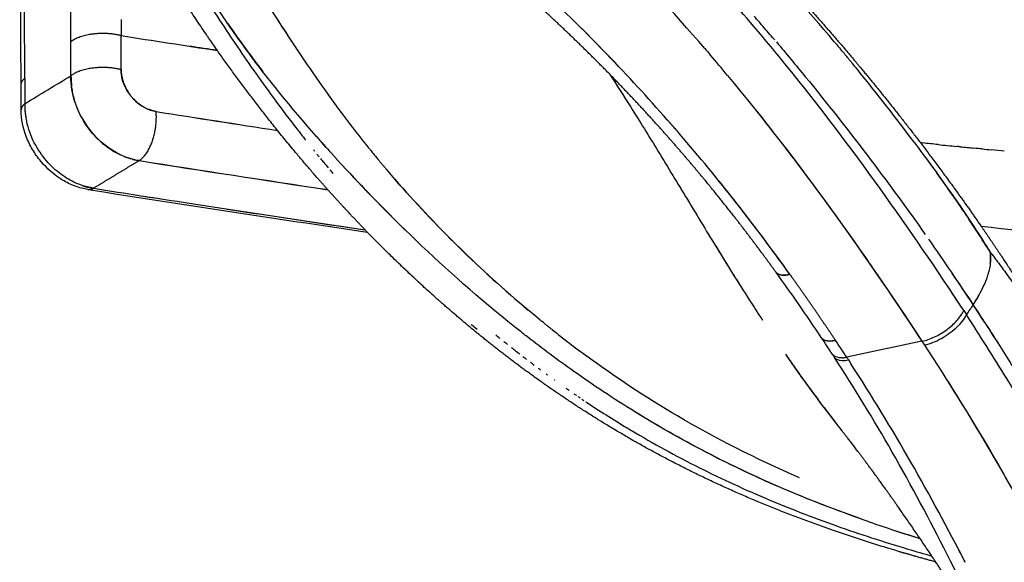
# Model space of a CAD drawing. Header units: millimetres. Extents: x 0 to 1905, y 0 to 2577.
# Tile 57 of 70: x 1184 to 1238, y 2070 to 2099. Entities that reach past the tile are written whole.
import ezdxf

# ---------------------------------------------------------------- set-up
doc = ezdxf.new("R2010")
doc.units = ezdxf.units.MM
doc.header["$MEASUREMENT"] = 0
doc.layers.add('Crea2D$visibili$linee', color=7, linetype='Continuous', true_color=0x000000)
doc.layers.add('Crea2D$visibili$tangenti', color=7, linetype='Continuous', true_color=0x000000)

msp = doc.modelspace()

# ---------------------------------------------------------------- linework, layer by layer
at = {"layer": 'Crea2D$visibili$linee'}
for p, q in [((1187.296, 2095.053), (1187.288, 2095.054)), ((1226.134, 2085.668), (1226.127, 2085.677))]:
    msp.add_line(p, q, dxfattribs=at)
for centre, radius, start, end in [((-24739.131, 2033.921), 25923.58, 0.1371407, 0.1932551), ((-27051.604, 2028.959), 28236.26, 0.1366623, 0.185422), ((1144.545, 2031.31), 104.599, 40.40665, 45.62438), ((1137.997, 2026.255), 110.053, 40.63545, 44.81758), ((1145.315, 2027.971), 108.965, 40.20081, 43.83266), ((1281.411, 2152.503), 98.575, 212.52911, 213.33745), ((1150.408, 2033.988), 91.53, 43.11249, 45.63115), ((1246.896, 2134.789), 62.381, 214.65558, 217.6392), ((1137.59, 2025.354), 113.755, 39.01942, 40.42022), ((1126.629, 2014.326), 129.632, 40.98145, 41.0048), ((1815.959, 6150.819), 4100.278, 261.216012, 261.289957), ((1133.174, 2022.043), 116.457, 40.44328, 40.45329), ((1127.753, 2017.534), 123.508, 39.72921, 40.40373), ((1191.751, 2096.795), 1.94, 180.2556, 189.8598), ((1139.692, 2023.254), 116.304, 36.75617, 39.17635), ((1185.067, 2095.677), 0.799, 127.8552, 131.1301), ((1257.314, 2135.981), 69.356, 214.59169, 218.30936), ((1192.257, 2096.875), 2.444, 218.0658, 222.1822), ((1188.514, 2094.873), 3.936, 179.0838, 189.4764), ((1458.864, 3796.493), 1722.823, 261.079253, 261.301063), ((1793.478, 5960.258), 3912.305, 261.151959, 261.249615), ((1135.077, 2019.79), 112.427, 41.02445, 41.04237), ((1258.444, 2144.175), 77.267, 221.31039, 222.21178), ((1292.708, 2670.393), 580.632, 264.119572, 264.130475), ((1444.661, 3706.2), 1634.195, 261.062864, 261.426349), ((1700.168, 5373.768), 3321.218, 261.177638, 261.356404), ((1267.963, 2152.481), 89.898, 222.61553, 225.75931), ((1148.056, 2030.691), 95.475, 37.03032, 39.67429), ((1253.109, 2132.949), 64.18, 220.99376, 230.0826), ((1173.246, 2046.848), 75.294, 34.1211, 36.0957), ((1850.523, 6332.043), 4293.081, 261.126621, 261.196689), ((1422.465, 3579.497), 1507.561, 261.054352, 261.636081), ((1409.466, 3490.787), 1417.797, 261.2382, 261.62872), ((1374.558, 3254.085), 1178.54, 261.26433, 261.632649), ((1365.393, 3197.136), 1116.311, 263.37044, 264.272147), ((1039.201, 1950.049), 230.946, 35.96512, 36.60508), ((1393.681, 2192.374), 201.245, 211.47735, 212.17878), ((1131.286, 2017.788), 116.089, 33.72953, 35.84688), ((1147.735, 2028.735), 96.66, 36.0539, 36.05866), ((1133.324, 2018.406), 114.392, 35.988, 35.99204), ((1107.546, 1998.77), 154.245, 33.55285, 34.30014), ((1114.646, 2003.462), 145.735, 32.57669, 33.55824), ((1251.505, 2130.813), 61.51, 231.50491, 233.7243), ((1228.12, 2082.438), 0.343, 213.3816, 231.9368), ((1120.319, 2010.438), 129.292, 33.25539, 33.73828), ((1108.644, 2002.069), 144.202, 33.70698, 33.71153), ((1250.698, 2131.787), 63.908, 231.60243, 232.12687), ((1299.213, 2131.938), 89.091, 214.70307, 215.07956), ((1107.203, 2001.112), 145.933, 33.48812, 33.49038), ((1296.109, 2129.757), 85.297, 215.07884, 215.57622), ((1228.844, 2081.393), 0.371, 213.1831, 242.8652), ((1228.902, 2082.625), 1.488, 273.222, 282.1552), ((1248.223, 2128.508), 59.799, 234.29741, 234.33096), ((1251.94, 2149.745), 74.611, 250.73681, 250.73961), ((1257.887, 2151.382), 83.774, 250.87547, 252.85754), ((1258.372, 2152.418), 84.91, 251.80715, 252.75445)]:
    msp.add_arc(centre, radius, start, end, dxfattribs=at)
for points in [[(1187.078, 2098.299), (1187.066, 2102.796), (1187.053, 2107.294), (1187.041, 2111.798)], [(1219.474, 2094.066), (1217.36, 2096.468), (1215.116, 2098.807), (1212.637, 2101.114)], [(1197.94, 2100.068), (1198.66, 2098.928), (1199.413, 2097.772), (1200.219, 2096.606)], [(1189.805, 2099.501), (1189.806, 2099.211), (1189.807, 2098.922), (1189.807, 2098.633)], [(1224.456, 2099.38), (1224.367, 2099.483), (1224.277, 2099.586), (1224.188, 2099.688)], [(1224.823, 2098.956), (1224.712, 2099.084), (1224.601, 2099.213), (1224.491, 2099.34)], [(1224.823, 2098.956), (1224.846, 2098.929), (1224.87, 2098.902), (1224.894, 2098.874)], [(1225.187, 2098.532), (1225.089, 2098.646), (1224.991, 2098.76), (1224.893, 2098.874)], [(1189.811, 2096.786), (1189.809, 2097.354), (1189.808, 2097.97), (1189.807, 2098.633)], [(1225.187, 2098.532), (1225.223, 2098.49), (1225.259, 2098.448), (1225.295, 2098.406)], [(1187.082, 2096.454), (1187.081, 2097.069), (1187.08, 2097.684), (1187.078, 2098.299)], [(1195.039, 2097.826), (1194.544, 2097.902), (1194.049, 2097.978), (1193.554, 2098.054)], [(1221.513, 2097.927), (1221.606, 2097.819), (1221.698, 2097.711), (1221.79, 2097.603)], [(1228.636, 2098.192), (1228.604, 2098.23), (1228.573, 2098.267), (1228.541, 2098.304)], [(1228.636, 2098.192), (1228.718, 2098.096), (1228.799, 2097.999), (1228.88, 2097.902)], [(1229.022, 2097.731), (1228.975, 2097.788), (1228.927, 2097.845), (1228.879, 2097.902)], [(1229.023, 2097.731), (1229.087, 2097.654), (1229.152, 2097.576), (1229.216, 2097.499)], [(1229.406, 2097.268), (1229.343, 2097.345), (1229.279, 2097.422), (1229.216, 2097.498)], [(1229.406, 2097.269), (1229.449, 2097.217), (1229.492, 2097.164), (1229.535, 2097.112)], [(1235.574, 2083.7), (1232.692, 2088.093), (1229.533, 2092.59), (1225.971, 2096.973)], [(1229.787, 2096.805), (1229.703, 2096.907), (1229.619, 2097.01), (1229.535, 2097.112)], [(1229.787, 2096.805), (1229.808, 2096.778), (1229.83, 2096.751), (1229.852, 2096.725)], [(1184.541, 2096.279), (1184.532, 2096.271), (1184.523, 2096.262), (1184.514, 2096.254)], [(1184.576, 2096.308), (1184.577, 2095.851), (1184.578, 2095.394), (1184.579, 2094.937)], [(1189.841, 2096.454), (1189.9, 2096.12), (1190.042, 2095.779), (1190.249, 2095.482)], [(1222.739, 2096.475), (1226.658, 2091.762), (1230.129, 2086.873), (1233.304, 2082.035)], [(1184.378, 2094.599), (1184.377, 2095.056), (1184.376, 2095.512), (1184.375, 2095.968)], [(1190.481, 2095.196), (1190.825, 2094.833), (1191.274, 2094.578), (1191.709, 2094.51)], [(1219.872, 2093.611), (1219.74, 2093.763), (1219.608, 2093.915), (1219.475, 2094.066)], [(1220.142, 2093.3), (1220.06, 2093.395), (1219.978, 2093.49), (1219.896, 2093.585)], [(1202.892, 2092.987), (1202.953, 2092.911), (1203.014, 2092.834), (1203.075, 2092.758)], [(1226.127, 2085.677), (1224.263, 2088.278), (1222.284, 2090.819), (1220.142, 2093.3)], [(1203.147, 2092.668), (1203.123, 2092.698), (1203.099, 2092.728), (1203.075, 2092.758)], [(1203.147, 2092.668), (1203.203, 2092.599), (1203.259, 2092.529), (1203.315, 2092.46)], [(1203.373, 2092.388), (1203.354, 2092.412), (1203.334, 2092.436), (1203.315, 2092.46)], [(1234.19, 2092.717), (1233.903, 2092.746), (1233.617, 2092.775), (1233.33, 2092.805)], [(1234.19, 2092.717), (1234.524, 2092.683), (1234.858, 2092.65), (1235.193, 2092.616)], [(1235.383, 2092.597), (1235.32, 2092.603), (1235.256, 2092.61), (1235.193, 2092.616)], [(1235.383, 2092.597), (1235.631, 2092.573), (1235.878, 2092.548), (1236.126, 2092.524)], [(1236.579, 2092.48), (1236.428, 2092.494), (1236.277, 2092.509), (1236.126, 2092.524)], [(1236.579, 2092.48), (1236.739, 2092.464), (1236.9, 2092.449), (1237.06, 2092.433)], [(1200.258, 2092.429), (1200.278, 2092.405), (1200.297, 2092.381), (1200.316, 2092.357)], [(1200.444, 2092.2), (1200.483, 2092.151), (1200.522, 2092.103), (1200.562, 2092.055)], [(1200.631, 2091.97), (1200.69, 2091.898), (1200.75, 2091.826), (1200.81, 2091.753)], [(1203.373, 2092.388), (1203.435, 2092.313), (1203.496, 2092.238), (1203.558, 2092.162)], [(1203.619, 2092.089), (1203.598, 2092.113), (1203.578, 2092.138), (1203.558, 2092.162)], [(1203.619, 2092.089), (1203.671, 2092.026), (1203.723, 2091.963), (1203.775, 2091.9)], [(1237.776, 2092.365), (1237.537, 2092.388), (1237.299, 2092.41), (1237.06, 2092.433)], [(1200.819, 2091.741), (1200.899, 2091.644), (1200.979, 2091.548), (1201.06, 2091.451)], [(1203.867, 2091.789), (1203.836, 2091.826), (1203.806, 2091.863), (1203.775, 2091.9)], [(1203.867, 2091.789), (1203.909, 2091.738), (1203.952, 2091.688), (1203.994, 2091.637)], [(1204.119, 2091.489), (1204.078, 2091.539), (1204.036, 2091.588), (1203.994, 2091.637)], [(1204.119, 2091.489), (1204.151, 2091.451), (1204.184, 2091.413), (1204.216, 2091.374)], [(1201.151, 2091.342), (1201.205, 2091.277), (1201.259, 2091.213), (1201.313, 2091.148)], [(1188.309, 2090.343), (1188.092, 2090.391), (1187.874, 2090.439), (1187.659, 2090.51)], [(1220.149, 2090.419), (1220.218, 2090.305), (1220.287, 2090.192), (1220.356, 2090.078)], [(1190.726, 2089.965), (1191.128, 2089.902), (1191.531, 2089.839), (1191.935, 2089.777)], [(1237.015, 2086.873), (1236.552, 2087.599), (1236.089, 2088.324), (1235.607, 2089.041)], [(1233.659, 2087.579), (1234.488, 2086.394), (1235.289, 2085.208), (1236.091, 2084.022)], [(1237.099, 2086.764), (1237.071, 2086.801), (1237.043, 2086.837), (1237.015, 2086.873)], [(1235.574, 2083.7), (1235.367, 2084.013), (1235.159, 2084.326), (1234.951, 2084.638)], [(1236.091, 2084.022), (1235.965, 2083.843), (1235.84, 2083.665), (1235.715, 2083.486)], [(1208.828, 2082.951), (1208.934, 2082.863), (1209.041, 2082.776), (1209.149, 2082.689)], [(1212.515, 2083.238), (1212.576, 2083.188), (1212.638, 2083.138), (1212.7, 2083.087)], [(1212.865, 2082.954), (1212.81, 2082.999), (1212.755, 2083.043), (1212.7, 2083.087)], [(1212.864, 2082.954), (1212.941, 2082.893), (1213.017, 2082.831), (1213.094, 2082.77)], [(1210.16, 2082.382), (1210.233, 2082.322), (1210.306, 2082.262), (1210.379, 2082.203)], [(1211.876, 2082.273), (1211.787, 2082.342), (1211.699, 2082.411), (1211.611, 2082.48)], [(1213.218, 2082.671), (1213.176, 2082.704), (1213.135, 2082.737), (1213.094, 2082.77)], [(1210.598, 2082.026), (1210.665, 2081.972), (1210.733, 2081.917), (1210.8, 2081.864)], [(1228.046, 2082.097), (1228.19, 2082.048), (1228.383, 2082.048), (1228.598, 2082.103)], [(1228.908, 2081.637), (1228.807, 2081.789), (1228.706, 2081.942), (1228.604, 2082.094)], [(1233.304, 2082.035), (1231.941, 2081.747), (1230.578, 2081.458), (1229.215, 2081.17)], [(1233.304, 2082.035), (1233.35, 2081.965), (1233.396, 2081.895), (1233.442, 2081.824)], [(1234.374, 2082.189), (1234.063, 2082.015), (1233.737, 2081.886), (1233.442, 2081.824)], [(1211.621, 2081.219), (1211.692, 2081.164), (1211.762, 2081.11), (1211.833, 2081.055)], [(1225.889, 2081.332), (1226.856, 2079.928), (1227.873, 2078.538), (1228.956, 2077.175)], [(1228.533, 2081.19), (1228.503, 2081.237), (1228.472, 2081.285), (1228.441, 2081.332)], [(1229.215, 2081.17), (1229.114, 2081.324), (1229.013, 2081.478), (1228.911, 2081.632)], [(1212.039, 2080.898), (1212.109, 2080.845), (1212.179, 2080.792), (1212.25, 2080.739)], [(1229.312, 2081.022), (1229.351, 2080.962), (1229.39, 2080.903), (1229.429, 2080.843)], [(1235.656, 2070.016), (1233.779, 2073.688), (1231.727, 2077.307), (1229.429, 2080.843)], [(1212.462, 2080.58), (1212.503, 2080.549), (1212.544, 2080.519), (1212.585, 2080.489)], [(1212.891, 2080.263), (1212.916, 2080.244), (1212.942, 2080.226), (1212.967, 2080.207)], [(1213.976, 2079.487), (1214.031, 2079.449), (1214.086, 2079.41), (1214.141, 2079.372)], [(1214.402, 2079.192), (1214.448, 2079.161), (1214.494, 2079.129), (1214.541, 2079.097)], [(1214.616, 2079.046), (1214.658, 2079.017), (1214.7, 2078.989), (1214.742, 2078.96)], [(1214.832, 2078.9), (1214.87, 2078.875), (1214.908, 2078.849), (1214.945, 2078.824)], [(1235.594, 2070.141), (1235.501, 2070.327), (1235.408, 2070.513), (1235.314, 2070.698)], [(1235.587, 2070.153), (1235.6, 2070.128), (1235.612, 2070.104), (1235.625, 2070.08)]]:
    msp.add_open_spline(points, degree=3, dxfattribs=at)
for points, weights, knots in [([(1218.471, 2108.852), (1219.59, 2107.852), (1220.687, 2106.827), (1221.761, 2105.779), (1221.843, 2105.699), (1221.924, 2105.62), (1222.006, 2105.54), (1223.294, 2104.276), (1224.539, 2102.994), (1227.034, 2100.307), (1228.255, 2098.927), (1229.436, 2097.53), (1229.738, 2097.172), (1230.338, 2096.453), (1231.522, 2094.999), (1232.957, 2093.176), (1234.616, 2090.971), (1235.677, 2089.49), (1236.198, 2088.745), (1236.527, 2088.275), (1236.851, 2087.802), (1237.171, 2087.327), (1238.45, 2085.424), (1239.674, 2083.485), (1240.841, 2081.511), (1242.036, 2079.493), (1243.176, 2077.443), (1244.262, 2075.365), (1244.314, 2075.265), (1244.367, 2075.164), (1244.419, 2075.064), (1244.773, 2074.382), (1245.513, 2072.929), (1247.066, 2069.767), (1249.117, 2065.365), (1251.835, 2059.221), (1253.727, 2054.782), (1254.79, 2052.275), (1255.171, 2051.378), (1255.764, 2049.976), (1256.552, 2048.12), (1257.127, 2046.775), (1257.488, 2045.934), (1257.655, 2045.548), (1257.854, 2045.086), (1258.056, 2044.624), (1258.26, 2044.163), (1258.295, 2044.085), (1258.312, 2044.046), (1258.312, 2044.046)], [1, 0.999838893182, 0.999838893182, 1, 1, 1, 1, 1, 1, 1, 1, 1, 1, 1, 1, 1, 1, 1, 1, 0.999975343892, 0.999975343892, 1, 0.999722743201, 0.999722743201, 1, 0.999766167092, 0.999766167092, 1, 1, 1, 1, 1, 1, 1, 1, 1, 1, 1, 1, 1, 1, 1, 1, 1, 0.999993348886, 0.999993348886, 1, 1, 1, 1], [0, 0, 0, 0, 4.5023, 4.5023, 4.5023, 4.847834, 4.847834, 4.847834, 10.302632, 10.302632, 16.020044, 16.020044, 16.020044, 17.423742, 18.831348, 21.643951, 24.382916, 27.110199, 27.110199, 27.110199, 28.829052, 28.829052, 28.829052, 35.707607, 35.707607, 35.707607, 42.742467, 42.742467, 42.742467, 43.169501, 43.169501, 43.169501, 45.474165, 48.060016, 53.738234, 60.043252, 68.21403, 68.21403, 68.21403, 71.136791, 72.779747, 74.26456, 75.52513, 75.52513, 75.52513, 77.03629, 77.03629, 77.03629, 79.204096, 79.204096, 79.204096, 79.204096]), ([(1234.052, 2070.053), (1233.606, 2070.174), (1233.16, 2070.299), (1232.715, 2070.427), (1229.41, 2071.38), (1226.34, 2072.471), (1223.515, 2073.699), (1220.689, 2074.927), (1218.123, 2076.293), (1213.43, 2079.198), (1211.298, 2080.741), (1209.341, 2082.326), (1207.388, 2083.909), (1205.601, 2085.536), (1202.313, 2088.819), (1200.812, 2090.475), (1199.426, 2092.122), (1199.095, 2092.515), (1198.461, 2093.283), (1197.229, 2094.832), (1195.12, 2097.635), (1193.437, 2100.151), (1192.363, 2101.887)], [1, 0.999979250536, 0.999979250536, 1, 1, 1, 1, 1, 1, 1, 1, 1, 1, 1, 1, 1, 1, 1, 1, 1, 1, 1, 1], [0, 0, 0, 0, 1.388279, 1.388279, 1.388279, 19.083777, 19.083777, 19.083777, 36.787115, 36.787115, 54.548181, 54.548181, 54.548181, 72.279185, 72.279185, 89.99253, 89.99253, 89.99253, 91.534704, 92.979623, 95.930545, 102.055235, 102.055235, 102.055235, 102.055235]), ([(1225.376, 2085.786), (1224.892, 2086.455), (1224.399, 2087.121), (1223.393, 2088.443), (1222.881, 2089.1), (1221.314, 2091.054), (1220.23, 2092.336), (1219.098, 2093.598), (1217.957, 2094.869), (1216.783, 2096.11), (1215.574, 2097.317), (1214.371, 2098.518), (1213.136, 2099.684), (1211.868, 2100.816)], [1, 1, 1, 1, 1, 1, 1, 1, 0.999751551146, 0.999751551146, 1, 0.999746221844, 0.999746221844, 1], [0, 0, 0, 0, 2.792698, 2.792698, 5.581478, 5.581478, 11.153328, 11.153328, 11.153328, 16.277974, 16.277974, 16.277974, 21.375277, 21.375277, 21.375277, 21.375277]), ([(1190.426, 2091.923), (1190.546, 2091.894), (1190.667, 2091.868), (1190.788, 2091.845), (1189.962, 2091.344), (1189.136, 2090.844), (1188.309, 2090.343)], [1, 0.999802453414, 0.999802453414, 1, 1, 1, 1], [0, 0, 0, 0, 0.370192, 0.370192, 0.370192, 1.370192, 1.370192, 1.370192, 1.370192]), ([(1187.722, 2090.488), (1187.913, 2090.423), (1188.11, 2090.374), (1188.309, 2090.343), (1188.309, 2090.343), (1188.309, 2090.343), (1188.309, 2090.343)], [1, 0.997514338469, 0.997514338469, 1, 0.999996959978, 0.999993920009, 0.999990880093], [0, 0, 0, 0, 0.6060573, 0.6060573, 0.6060573, 0.6060748, 0.6060748, 0.6060748, 0.6060748]), ([(1228.598, 2082.103), (1227.796, 2083.305), (1226.975, 2084.494), (1226.134, 2085.668), (1225.856, 2085.595), (1225.577, 2085.601), (1225.432, 2085.725)], [1, 0.999907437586, 0.999907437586, 1, 1, 1, 1], [0, 0, 0, 0, 4.333727, 4.333727, 4.333727, 4.833727, 4.833727, 4.833727, 4.833727]), ([(1227.909, 2082.168), (1228.059, 2082.049), (1228.306, 2082.028), (1228.604, 2082.094), (1228.604, 2082.094), (1228.604, 2082.094), (1228.604, 2082.094)], [0.85405938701, 0.859503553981, 0.908150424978, 1, 1, 1, 1], [1.5296363, 1.5296363, 1.5296363, 1.5296363, 2, 2, 2, 2.0000518, 2.0000518, 2.0000518, 2.0000518]), ([(1237.291, 2065.001), (1236.874, 2065.673), (1236.454, 2066.343), (1236.03, 2067.01), (1235.856, 2067.284), (1235.518, 2067.812), (1234.849, 2068.847), (1233.708, 2070.582), (1232.71, 2072.049), (1232.038, 2073.008), (1230.719, 2074.891), (1229.651, 2076.301), (1228.957, 2077.176)], [1, 0.99998833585, 0.99998833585, 1, 1, 1, 1, 1, 1, 1, 1, 1, 1], [0, 0, 0, 0, 2.371024, 2.371024, 2.371024, 3.344957, 4.253452, 6.066512, 9.576455, 9.576455, 9.576455, 20.403741, 20.403741, 20.403741, 20.403741])]:
    msp.add_rational_spline(points, weights, degree=3, knots=knots, dxfattribs=at)
for points, knots in [([(1194.094, 2101.147), (1194.445, 2100.591), (1195.402, 2099.08), (1197.117, 2096.553), (1198.725, 2094.369), (1199.671, 2093.165), (1199.832, 2092.961)], [4.0038805, 4.0038805, 4.0038805, 4.0038805, 4.0485688, 4.1252749, 4.203062, 4.2189079, 4.2189079, 4.2189079, 4.2189079]), ([(1201.485, 2091.965), (1200.042, 2093.549), (1197.996, 2095.97), (1195.699, 2099.096), (1194.7, 2100.641), (1194.236, 2101.359)], [2.7498939, 2.7498939, 2.7498939, 2.7498939, 2.8749426, 2.9419276, 3, 3, 3, 3]), ([(1225.395, 2098.288), (1225.928, 2097.661), (1227.642, 2095.607), (1230.316, 2092.205), (1232.42, 2089.342), (1233.422, 2087.918), (1233.482, 2087.833)], [6.7180853, 6.7180853, 6.7180853, 6.7180853, 6.7555861, 6.8407126, 6.9199001, 6.9249064, 6.9249064, 6.9249064, 6.9249064]), ([(1190.333, 2095.369), (1190.23, 2095.498), (1190.04, 2095.784), (1189.844, 2096.278), (1189.822, 2096.614), (1189.811, 2096.786)], [2.519854, 2.519854, 2.519854, 2.519854, 2.6675574, 2.8296248, 3, 3, 3, 3]), ([(1187.652, 2090.512), (1187.621, 2090.523), (1187.314, 2090.629), (1186.711, 2090.948), (1185.901, 2091.616), (1185.193, 2092.547), (1184.669, 2093.706), (1184.61, 2094.516), (1184.579, 2094.937), (1185.413, 2095.443), (1186.248, 2095.948), (1187.082, 2096.454), (1187.09, 2096.242), (1187.098, 2096.029), (1187.122, 2095.816)], [0.113842, 0.113842, 0.113842, 0.113842, 0.130105, 0.274837, 0.434202, 0.608192, 0.796797, 1, 1, 1, 2, 2, 2, 2.10314, 2.10314, 2.10314, 2.10314]), ([(1190.788, 2091.845), (1189.824, 2091.996), (1188.838, 2092.604), (1187.456, 2094.328), (1187.058, 2095.443), (1187.082, 2096.453)], [0.006473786, 0.006473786, 0.006473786, 0.006473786, 0.008135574, 0.008135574, 0.009797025, 0.009797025, 0.009797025, 0.009797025]), ([(1216.357, 2096.526), (1216.729, 2095.951), (1217.604, 2094.576), (1219.004, 2092.316), (1220.583, 2089.705), (1222.248, 2086.943), (1223.618, 2084.754), (1224.437, 2083.497), (1224.638, 2083.191)], [4.2685556, 4.2685556, 4.2685556, 4.2685556, 4.3123876, 4.3719665, 4.4342242, 4.4988783, 4.5652541, 4.5866635, 4.5866635, 4.5866635, 4.5866635]), ([(1187.126, 2095.78), (1187.151, 2095.567), (1187.246, 2095.138), (1187.56, 2094.302), (1188.164, 2093.342), (1189, 2092.582), (1189.754, 2092.153), (1190.143, 2092.001), (1190.335, 2091.947)], [0, 0, 0, 0, 0.642151, 1.314942, 2.672345, 4.015761, 4.66876, 5.266905, 5.266905, 5.266905, 5.266905]), ([(1191.709, 2094.51), (1191.469, 2094.574), (1191.012, 2094.696), (1190.612, 2095.047), (1190.446, 2095.234)], [2, 2, 2, 2, 2.2451992, 2.4676801, 2.4676801, 2.4676801, 2.4676801]), ([(1188.009, 2090.279), (1187.891, 2090.298), (1187.654, 2090.348), (1187.182, 2090.498), (1186.374, 2090.892), (1185.785, 2091.41), (1185.451, 2091.809), (1185.365, 2091.912), (1185.205, 2092.121), (1184.921, 2092.559), (1184.533, 2093.353), (1184.379, 2094.102), (1184.378, 2094.597)], [0, 0, 0, 0, 0.360323, 0.726202, 1.482988, 3.044828, 3.044828, 3.044828, 3.449177, 3.832497, 4.608664, 6.092278, 6.092278, 6.092278, 6.092278]), ([(1224.269, 2094.597), (1225.022, 2093.654), (1227.037, 2091.058), (1230.082, 2086.859), (1232.249, 2083.614), (1233.304, 2082.035)], [6.5752243, 6.5752243, 6.5752243, 6.5752243, 6.6718605, 6.8402352, 7, 7, 7, 7]), ([(1232.874, 2092.852), (1232.987, 2092.701), (1233.485, 2092.033), (1234.319, 2090.89), (1235.329, 2089.456), (1236.221, 2088.135), (1236.758, 2087.282), (1237.015, 2086.873)], [5.7541872, 5.7541872, 5.7541872, 5.7541872, 5.7731806, 5.8382342, 5.8970971, 5.9507047, 6, 6, 6, 6]), ([(1206.149, 2087.208), (1204.504, 2088.768), (1202.972, 2090.345), (1201.516, 2091.93), (1201.5, 2091.948), (1201.485, 2091.965)], [-0.05224442, -0.05224442, -0.05224442, -0.05224442, -0.03499109, -0.03499109, -0.03480134, -0.03480134, -0.03480134, -0.03480134]), ([(1212.515, 2083.238), (1210.631, 2084.781), (1207.7, 2087.483), (1205.184, 2090.236), (1204.217, 2091.375)], [27.5127541, 27.5127541, 27.5127541, 27.5127541, 27.6397007, 27.7292161, 27.7292161, 27.7292161, 27.7292161]), ([(1211.611, 2082.48), (1211.584, 2082.501), (1209.625, 2084.044), (1207.817, 2085.629), (1206.149, 2087.208)], [2.4980938, 2.4980938, 2.4980938, 2.4980938, 2.4998488, 2.6248295, 2.6248295, 2.6248295, 2.6248295]), ([(1237.015, 2086.873), (1237.025, 2086.666), (1237.041, 2086.358), (1236.956, 2085.913), (1236.856, 2085.56), (1236.639, 2084.962), (1236.323, 2084.42), (1236.091, 2084.022)], [6, 6, 6, 6, 6.255127, 6.380283, 6.504542, 6.636075, 7, 7, 7, 7]), ([(1237.01, 2086.241), (1237.025, 2086.35), (1237.041, 2086.565), (1237.024, 2086.77), (1237.015, 2086.873)], [0.7449074, 0.7449074, 0.7449074, 0.7449074, 0.8714484, 1, 1, 1, 1]), ([(1237.099, 2086.764), (1237.183, 2086.656), (1237.437, 2086.325), (1237.88, 2085.726), (1238.576, 2084.746), (1239.361, 2083.581), (1240.555, 2081.736), (1241.392, 2080.364), (1241.961, 2079.397)], [1.00146086, 1.00146086, 1.00146086, 1.00146086, 1.00584549, 1.01481996, 1.02561709, 1.04518556, 1.06126049, 1.09843765, 1.09843765, 1.09843765, 1.09843765]), ([(1225.364, 2085.805), (1225.382, 2085.777), (1225.403, 2085.751), (1225.566, 2085.613), (1225.822, 2085.594), (1226.127, 2085.677)], [1.406141, 1.406141, 1.406141, 1.406141, 1.5, 1.5, 1.9999801, 1.9999801, 1.9999801, 1.9999801]), ([(1236.091, 2084.022), (1236.204, 2084.206), (1236.431, 2084.576), (1236.6, 2084.925), (1236.676, 2085.102), (1236.681, 2085.113)], [0, 0, 0, 0, 0.1641209, 0.3300548, 0.3412056, 0.3412056, 0.3412056, 0.3412056]), ([(1247.947, 2061.963), (1247.487, 2063.022), (1246.59, 2065.043), (1244.782, 2068.906), (1242.816, 2072.786), (1240.619, 2076.736), (1238.891, 2079.648), (1237.373, 2082.068), (1236.479, 2083.429), (1236.091, 2084.022)], [0, 0, 0, 0, 3.463519, 6.633364, 12.795672, 16.508538, 20.192547, 22.952874, 25.078258, 25.078258, 25.078258, 25.078258]), ([(1233.304, 2082.035), (1233.42, 2082.06), (1233.652, 2082.126), (1234.112, 2082.318), (1234.653, 2082.643), (1235.12, 2083.054), (1235.415, 2083.418), (1235.528, 2083.605), (1235.574, 2083.7)], [0, 0, 0, 0, 0.354659, 0.722667, 1.493505, 2.240356, 2.579701, 2.895934, 2.895934, 2.895934, 2.895934]), ([(1235.574, 2083.7), (1235.621, 2083.629), (1235.669, 2083.556), (1235.715, 2083.486), (1235.548, 2083.141), (1235.207, 2082.761), (1234.654, 2082.357), (1234.516, 2082.268), (1234.374, 2082.189)], [0, 0, 0, 0, 1, 1, 1, 1.5, 1.5, 1.65625, 1.65625, 1.65625, 1.65625]), ([(1242.556, 2071.825), (1241.12, 2074.576), (1238.926, 2078.461), (1236.454, 2082.33), (1235.715, 2083.486)], [1.8747908, 1.8747908, 1.8747908, 1.8747908, 1.962576, 2, 2, 2, 2]), ([(1230.441, 2072.232), (1228.931, 2072.758), (1225.822, 2073.947), (1221.576, 2075.949), (1217.721, 2078.144), (1214.545, 2080.256), (1212.687, 2081.641), (1211.876, 2082.273)], [2.1750788, 2.1750788, 2.1750788, 2.1750788, 2.2378769, 2.3093322, 2.376824, 2.4403287, 2.4924088, 2.4924088, 2.4924088, 2.4924088]), ([(1233.442, 2081.824), (1235.958, 2077.986), (1238.244, 2074.078), (1242.37, 2066.221), (1244.219, 2062.242), (1247.007, 2055.755), (1248.029, 2053.277), (1249.025, 2050.782)], [0.0000001, 0.0000001, 0.0000001, 0.0000001, 0.125, 0.125, 0.25, 0.25, 0.326526, 0.326526, 0.326526, 0.326526]), ([(1226.655, 2074.629), (1224.259, 2075.662), (1220.146, 2077.763), (1216.635, 2080.103), (1215.11, 2081.223)], [27.2520916, 27.2520916, 27.2520916, 27.2520916, 27.3617219, 27.4566982, 27.4566982, 27.4566982, 27.4566982]), ([(1228.986, 2081.139), (1228.768, 2081.128), (1228.591, 2081.176), (1228.47, 2081.294), (1228.455, 2081.312), (1228.441, 2081.332)], [3.125, 3.125, 3.125, 3.125, 3.5, 3.5, 3.5625, 3.5625, 3.5625, 3.5625]), ([(1267.839, 1978.495), (1266.379, 1983.347), (1264.921, 1988.123), (1262.716, 1995.16), (1261.979, 1997.481), (1260.496, 2002.078), (1259.751, 2004.354), (1259, 2006.606), (1257.497, 2011.111), (1255.984, 2015.532), (1252.947, 2024.237), (1251.422, 2028.521), (1249.894, 2032.749), (1249.13, 2034.864), (1248.368, 2036.965), (1246.753, 2041.375), (1245.984, 2043.449), (1243.743, 2049.412), (1242.157, 2053.503), (1240.492, 2057.566), (1240.008, 2058.749), (1239.05, 2061.041), (1237.155, 2065.363), (1234.778, 2070.373), (1231.777, 2075.975), (1229.636, 2079.495), (1228.538, 2081.184)], [0, 0, 0, 0, 15.690915, 15.690915, 23.525452, 23.525452, 31.352075, 31.352075, 31.352075, 47.00327, 47.00327, 62.672113, 62.672113, 62.672113, 69.472668, 69.472668, 77.025408, 77.025408, 93.992846, 93.992846, 93.992846, 97.828512, 101.445635, 108.149081, 114.460374, 120.504403, 120.504403, 120.504403, 120.504403]), ([(1228.675, 2081.063), (1228.825, 2080.983), (1229.051, 2080.968), (1229.312, 2081.022), (1229.28, 2081.071), (1229.248, 2081.12), (1229.216, 2081.169), (1229.216, 2081.169), (1229.216, 2081.169), (1229.215, 2081.169)], [1.593747, 1.593747, 1.593747, 1.593747, 2, 2, 2, 3, 3, 3, 3.000147, 3.000147, 3.000147, 3.000147]), ([(1234.604, 2080.02), (1236.649, 2076.789), (1238.532, 2073.524), (1242.319, 2066.319), (1244.158, 2062.353), (1246.537, 2056.843), (1247.171, 2055.335), (1247.794, 2053.82)], [5.0196524, 5.0196524, 5.0196524, 5.0196524, 5.1249999, 5.1249999, 5.2499999, 5.2499999, 5.2968749, 5.2968749, 5.2968749, 5.2968749]), ([(1215.05, 2078.754), (1215.777, 2078.27), (1217.662, 2077.074), (1220.858, 2075.297), (1224.662, 2073.525), (1228.531, 2072.022), (1231.62, 2071.016), (1233.397, 2070.501), (1233.836, 2070.377)], [4.5959888, 4.5959888, 4.5959888, 4.5959888, 4.6377455, 4.7009131, 4.760365, 4.8160246, 4.8678317, 4.8846511, 4.8846511, 4.8846511, 4.8846511]), ([(1229.991, 2072.389), (1228.376, 2072.961), (1226.827, 2073.569), (1222.47, 2075.467), (1219.87, 2076.86), (1217.488, 2078.344)], [-0.11448239, -0.11448239, -0.11448239, -0.11448239, -0.10497326, -0.10497326, -0.0864432, -0.0864432, -0.0864432, -0.0864432])]:
    msp.add_open_spline(points, degree=3, knots=knots, dxfattribs=at)
for points, weights in [([(1189.807, 2098.633), (1188.077, 2099.076), (1187.078, 2098.299)], [0.999999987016, 0.707799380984, 0.999998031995]), ([(1189.811, 2096.786), (1188.081, 2097.23), (1187.082, 2096.454)], [1, 0.707816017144, 1]), ([(1184.375, 2095.97), (1184.375, 2096.119), (1184.514, 2096.254)], [0.867997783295, 0.893937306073, 0.9656139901]), ([(1184.579, 2094.937), (1184.376, 2094.779), (1184.378, 2094.597)], [0.999734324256, 0.899087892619, 0.867607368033]), ([(1190.788, 2091.845), (1191.893, 2092.507), (1191.709, 2094.51)], [0.99999826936, 0.673096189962, 0.999999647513]), ([(1188.009, 2090.279), (1188.155, 2090.25), (1188.309, 2090.343)], [0.894699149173, 0.92674570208, 0.999992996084])]:
    msp.add_rational_spline(points, weights, degree=2, dxfattribs=at)
at = {"layer": 'Crea2D$visibili$tangenti'}
msp.add_arc((1287.478, 2123.51), 74.643, 215.53032, 218.12225, dxfattribs=at)

doc.saveas('drawing.dxf')
